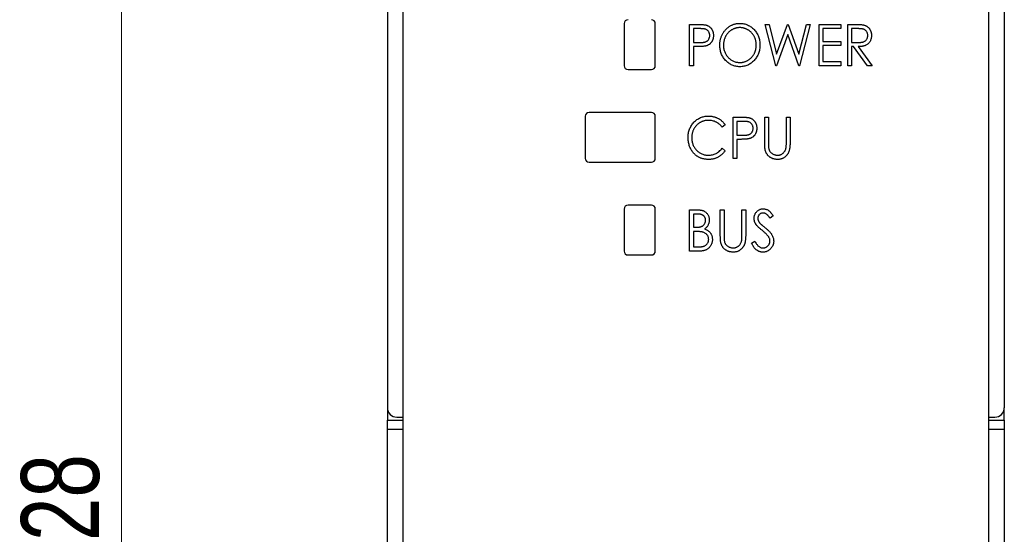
# Model space of a CAD drawing. Header units: millimetres. Extents: x 0 to 420, y 0 to 297.
# Tile 5 of 22: x 67 to 98, y 152 to 168. Entities that reach past the tile are written whole.
import ezdxf

# ---------------------------------------------------------------- set-up
doc = ezdxf.new("R2010")
doc.units = ezdxf.units.MM
doc.styles.add('SLDTEXTSTYLE1', font='TXT', dxfattribs={"width": 0.75})
doc.dimstyles.new('SLDDIMSTYLE0', dxfattribs={"dimtxt": 2.5, "dimasz": 3, "dimexe": 0, "dimexo": 0.0625, "dimtad": 1, "dimdec": 0, "dimlfac": 2, "dimrnd": 1e-09, "dimzin": 12, "dimdsep": 46, "dimtxsty": 'SLDTEXTSTYLE1', "dimblk1": 'CLOSED', "dimblk2": 'CLOSED', "dimsah": 1, "dimcen": 0.09, "dimadec": 0, "dimazin": 3, "dimtfac": 1, "dimtofl": 0, "dimtmove": 0, "dimatfit": 3, "dimldrblk": 'CLOSED', "dimfxl": 1, "dimfrac": 2, "dimtolj": 1, "dimtzin": 12, "dimarcsym": 0})

# ---------------------------------------------------------------- blocks, each defined once
blk = doc.blocks.new('_Closed')
at = {"color": 0, "linetype": 'ByBlock', "lineweight": -2}
for p, q in [((-1, 0.166667), (0, 0)), ((-1, 0.166667), (-1, -0.166667)), ((0, 0), (-1, -0.166667)), ((0, 0), (-1, 0))]:
    blk.add_line(p, q, dxfattribs=at)
blk = doc.blocks.new('_D')
at = {"color": 7, "linetype": 'Continuous', "lineweight": 0}
for p, q in [((77.562, 184.841), (69.03, 184.841)), ((70.03, 184.841), (70.03, 120.836)), ((77.562, 120.836), (69.03, 120.836))]:
    blk.add_line(p, q, dxfattribs=at)
at = {"color": 7, "linetype": 'Continuous', "lineweight": 18, "xscale": 3, "yscale": 3}
for p, rotation in [((70.03, 184.841, -29.696), 90), ((70.03, 120.836, -29.696), 270)]:
    blk.add_blockref('_Closed', p, dxfattribs=dict(at, rotation=rotation))
at = {"color": 7, "linetype": 'Continuous', "lineweight": 18, "insert": (66.808, 150.068), "char_height": 2.5, "attachment_point": 1, "rotation": 90, "style": 'SLDTEXTSTYLE1'}
blk.add_mtext('128', dxfattribs=at)

msp = doc.modelspace()

# ---------------------------------------------------------------- linework, layer by layer
at = {"color": 7, "linetype": 'Continuous', "lineweight": 25}
for p, q in [((78.562, 183.941), (78.562, 155.739)), ((98.362, 183.941), (98.362, 155.739)), ((79.062, 170.816), (79.062, 123.241)), ((97.862, 123.241), (97.862, 170.816)), ((86.162, 168.066), (86.162, 166.716)), ((87.162, 166.716), (87.162, 168.066)), ((88.264, 166.716), (88.264, 168.039)), ((88.264, 168.039), (88.507, 168.039)), ((88.603, 167.904), (88.383, 167.904)), ((88.383, 167.904), (88.383, 167.463)), ((90.69, 168.039), (90.813, 168.039)), ((91.025, 166.716), (90.69, 168.039)), ((90.813, 168.039), (91.054, 167.089)), ((91.054, 167.089), (91.399, 168.039)), ((91.399, 168.039), (91.426, 168.039)), ((91.426, 168.039), (91.767, 167.089)), ((91.767, 167.089), (92.009, 168.039)), ((92.131, 168.039), (91.793, 166.716)), ((92.009, 168.039), (92.131, 168.039)), ((92.419, 168.039), (93.115, 168.039)), ((92.419, 166.716), (92.419, 168.039)), ((93.115, 167.904), (92.538, 167.904)), ((92.538, 167.904), (92.538, 167.496)), ((93.115, 168.039), (93.115, 167.904)), ((93.335, 168.039), (93.578, 168.039)), ((93.335, 166.716), (93.335, 168.039)), ((93.454, 167.904), (93.454, 167.463)), ((93.674, 167.904), (93.454, 167.904)), ((91.41, 167.717), (91.047, 166.716)), ((91.769, 166.716), (91.41, 167.717)), ((92.538, 167.496), (93.115, 167.496)), ((93.115, 167.496), (93.115, 167.361)), ((88.383, 167.463), (88.594, 167.46)), ((88.471, 167.327), (88.383, 167.327)), ((88.383, 167.327), (88.383, 166.716)), ((92.538, 167.361), (92.538, 166.852)), ((93.115, 167.361), (92.538, 167.361)), ((93.454, 167.463), (93.669, 167.461)), ((93.525, 167.327), (93.454, 167.327)), ((93.454, 167.327), (93.454, 166.716)), ((93.966, 166.716), (93.525, 167.327)), ((93.675, 167.327), (94.116, 166.716)), ((92.538, 166.852), (93.115, 166.852)), ((93.115, 166.852), (93.115, 166.716)), ((86.287, 166.591), (87.037, 166.591)), ((88.383, 166.716), (88.264, 166.716)), ((91.047, 166.716), (91.025, 166.716)), ((91.793, 166.716), (91.769, 166.716)), ((93.115, 166.716), (92.419, 166.716)), ((93.454, 166.716), (93.335, 166.716)), ((94.116, 166.716), (93.966, 166.716)), ((84.912, 165.091), (84.912, 163.741)), ((87.037, 165.216), (85.037, 165.216)), ((87.162, 163.741), (87.162, 165.091)), ((89.655, 165.064), (89.898, 165.064)), ((89.655, 163.741), (89.655, 165.064)), ((90.673, 165.064), (90.791, 165.064)), ((90.673, 164.265), (90.673, 165.064)), ((90.791, 165.064), (90.791, 164.272)), ((91.368, 164.272), (91.368, 165.064)), ((91.368, 165.064), (91.487, 165.064)), ((91.487, 165.064), (91.487, 164.265)), ((89.401, 164.821), (89.304, 164.742)), ((89.994, 164.929), (89.774, 164.929)), ((89.774, 164.929), (89.774, 164.488)), ((89.774, 164.488), (89.985, 164.485)), ((89.861, 164.352), (89.774, 164.352)), ((89.774, 164.352), (89.774, 163.741)), ((89.304, 164.064), (89.401, 163.985)), ((89.774, 163.741), (89.655, 163.741)), ((85.037, 163.616), (87.037, 163.616)), ((86.162, 162.116), (86.162, 160.766)), ((87.037, 162.241), (86.287, 162.241)), ((87.162, 160.766), (87.162, 162.116)), ((88.264, 162.089), (88.503, 162.089)), ((88.264, 160.766), (88.264, 162.089)), ((88.525, 161.954), (88.383, 161.954)), ((88.383, 161.954), (88.383, 161.53)), ((89.248, 162.089), (89.367, 162.089)), ((89.248, 161.29), (89.248, 162.089)), ((89.367, 162.089), (89.367, 161.297)), ((89.943, 161.297), (89.943, 162.089)), ((89.943, 162.089), (90.062, 162.089)), ((90.062, 162.089), (90.062, 161.29)), ((90.944, 161.899), (90.843, 161.818)), ((88.383, 161.53), (88.453, 161.53)), ((88.453, 161.394), (88.383, 161.394)), ((88.383, 161.394), (88.383, 160.902)), ((88.383, 160.902), (88.536, 160.902)), ((90.249, 161.022), (90.353, 161.089)), ((86.287, 160.641), (87.037, 160.641)), ((88.599, 160.766), (88.264, 160.766)), ((78.564, 155.705), (78.564, 155.339)), ((98.36, 155.339), (98.36, 155.705)), ((78.564, 155.339), (79.062, 155.339)), ((78.564, 155.039), (78.564, 155.339)), ((78.862, 155.439), (79.062, 155.439)), ((97.862, 155.439), (98.062, 155.439)), ((97.862, 155.339), (98.36, 155.339)), ((98.36, 155.339), (98.36, 155.039)), ((78.564, 150.639), (78.564, 155.039)), ((98.36, 155.039), (98.36, 150.639))]:
    msp.add_line(p, q, dxfattribs=at)
at = {"color": 8, "linetype": 'Continuous', "lineweight": 25}
for p, q in [((79.062, 155.039), (78.564, 155.039)), ((98.36, 155.039), (97.862, 155.039))]:
    msp.add_line(p, q, dxfattribs=at)
at = {"color": 7, "linetype": 'Continuous', "lineweight": 25}
for centre, radius, start, end in [((86.287, 168.066), 0.125, 90, 180), ((87.037, 168.066), 0.125, 0, 90), ((86.287, 166.716), 0.125, 180, 270), ((87.037, 166.716), 0.125, 270, 0), ((85.037, 165.091), 0.125, 90, 180), ((87.037, 165.091), 0.125, 0, 90), ((85.037, 163.741), 0.125, 180, 270), ((87.037, 163.741), 0.125, 270, 0), ((86.287, 162.116), 0.125, 90, 180), ((87.037, 162.116), 0.125, 0, 90), ((86.287, 160.766), 0.125, 180, 270), ((87.037, 160.766), 0.125, 270, 0), ((78.862, 155.739), 0.3, 180, 270), ((98.062, 155.739), 0.3, 270, 0)]:
    msp.add_arc(centre, radius, start, end, dxfattribs=at)
for points, knots in [([(88.507, 168.039), (88.524, 168.039), (88.556, 168.039), (88.602, 168.038), (88.644, 168.037), (88.681, 168.034), (88.715, 168.032), (88.744, 168.028), (88.768, 168.025), (88.783, 168.021), (88.79, 168.019)], [0, 0, 0, 0, 0.1764997, 0.3390322, 0.4857534, 0.6185701, 0.735674, 0.8381849, 0.9261551, 1, 1, 1, 1]), ([(88.909, 167.684), (88.908, 167.694), (88.907, 167.716), (88.901, 167.746), (88.89, 167.776), (88.875, 167.804), (88.857, 167.829), (88.836, 167.85), (88.812, 167.868), (88.79, 167.879), (88.77, 167.886), (88.753, 167.891), (88.733, 167.895), (88.711, 167.898), (88.688, 167.901), (88.661, 167.902), (88.633, 167.903), (88.614, 167.904), (88.603, 167.904)], [0, 0, 0, 0, 0.074091, 0.147068, 0.219176, 0.292487, 0.364821, 0.434086, 0.502842, 0.57172, 0.608354, 0.649905, 0.695817, 0.746872, 0.802658, 0.863186, 0.92915, 1, 1, 1, 1]), ([(88.79, 168.019), (88.798, 168.017), (88.815, 168.012), (88.84, 168.002), (88.863, 167.99), (88.885, 167.977), (88.906, 167.961), (88.926, 167.944), (88.944, 167.925), (88.961, 167.904), (88.977, 167.882), (88.99, 167.858), (89.002, 167.832), (89.011, 167.805), (89.019, 167.777), (89.023, 167.747), (89.027, 167.716), (89.027, 167.695), (89.027, 167.684)], [0, 0, 0, 0, 0.060075, 0.119303, 0.178069, 0.236256, 0.294313, 0.353143, 0.412708, 0.473813, 0.535615, 0.597403, 0.660232, 0.723514, 0.789577, 0.856841, 0.927091, 1, 1, 1, 1]), ([(89.231, 167.372), (89.231, 167.388), (89.232, 167.419), (89.236, 167.465), (89.242, 167.511), (89.252, 167.556), (89.264, 167.6), (89.278, 167.643), (89.296, 167.685), (89.316, 167.726), (89.338, 167.766), (89.362, 167.803), (89.388, 167.838), (89.417, 167.871), (89.447, 167.902), (89.479, 167.931), (89.513, 167.957), (89.548, 167.981), (89.585, 168.003), (89.624, 168.021), (89.662, 168.038), (89.702, 168.051), (89.742, 168.061), (89.783, 168.068), (89.825, 168.073), (89.853, 168.073), (89.867, 168.073)], [0, 0, 0, 0, 0.044811, 0.089011, 0.13275, 0.176233, 0.219272, 0.262324, 0.305647, 0.348979, 0.392242, 0.43461, 0.476184, 0.517236, 0.558165, 0.598792, 0.639668, 0.680638, 0.721467, 0.761759, 0.801482, 0.840953, 0.880381, 0.919726, 0.959716, 1, 1, 1, 1]), ([(89.873, 167.937), (89.861, 167.937), (89.839, 167.937), (89.805, 167.933), (89.771, 167.927), (89.738, 167.919), (89.706, 167.908), (89.674, 167.895), (89.642, 167.88), (89.612, 167.862), (89.582, 167.842), (89.553, 167.821), (89.526, 167.798), (89.501, 167.773), (89.478, 167.747), (89.457, 167.719), (89.437, 167.689), (89.418, 167.658), (89.402, 167.626), (89.388, 167.592), (89.376, 167.558), (89.366, 167.523), (89.359, 167.486), (89.353, 167.449), (89.35, 167.411), (89.35, 167.385), (89.35, 167.372)], [0, 0, 0, 0, 0.039956, 0.079513, 0.119111, 0.158682, 0.198528, 0.238944, 0.279928, 0.321669, 0.363487, 0.405034, 0.446304, 0.487242, 0.528249, 0.569305, 0.611035, 0.653354, 0.695583, 0.737902, 0.780492, 0.823231, 0.866218, 0.910046, 0.954473, 1, 1, 1, 1]), ([(89.867, 168.073), (89.89, 168.073), (89.935, 168.071), (90.001, 168.062), (90.063, 168.046), (90.123, 168.024), (90.18, 167.995), (90.234, 167.961), (90.286, 167.92), (90.333, 167.873), (90.377, 167.822), (90.415, 167.767), (90.448, 167.709), (90.474, 167.649), (90.495, 167.585), (90.509, 167.519), (90.518, 167.449), (90.519, 167.402), (90.52, 167.378)], [0, 0, 0, 0, 0.064112, 0.12603, 0.186709, 0.24615, 0.305771, 0.366051, 0.427384, 0.490821, 0.554635, 0.61692, 0.678954, 0.740666, 0.803314, 0.866858, 0.932414, 1, 1, 1, 1]), ([(90.401, 167.379), (90.401, 167.391), (90.401, 167.417), (90.397, 167.454), (90.392, 167.491), (90.384, 167.527), (90.374, 167.562), (90.363, 167.596), (90.349, 167.628), (90.333, 167.66), (90.315, 167.691), (90.295, 167.72), (90.273, 167.748), (90.25, 167.774), (90.224, 167.798), (90.198, 167.821), (90.169, 167.843), (90.138, 167.862), (90.107, 167.88), (90.075, 167.895), (90.043, 167.908), (90.01, 167.919), (89.976, 167.927), (89.942, 167.933), (89.908, 167.937), (89.884, 167.937), (89.873, 167.937)], [0, 0, 0, 0, 0.044923, 0.089057, 0.132287, 0.174986, 0.217144, 0.258769, 0.300532, 0.342498, 0.384141, 0.425372, 0.466388, 0.507179, 0.548135, 0.589217, 0.630842, 0.673193, 0.715487, 0.757043, 0.79776, 0.838207, 0.878693, 0.918916, 0.959101, 1, 1, 1, 1]), ([(93.578, 168.039), (93.595, 168.039), (93.626, 168.039), (93.671, 168.038), (93.711, 168.037), (93.748, 168.035), (93.78, 168.032), (93.808, 168.03), (93.833, 168.026), (93.847, 168.023), (93.854, 168.021)], [0, 0, 0, 0, 0.176242, 0.33814, 0.484799, 0.617149, 0.734395, 0.837422, 0.92561, 1, 1, 1, 1]), ([(93.98, 167.686), (93.979, 167.696), (93.979, 167.717), (93.972, 167.748), (93.961, 167.777), (93.946, 167.804), (93.929, 167.829), (93.907, 167.85), (93.883, 167.868), (93.861, 167.879), (93.841, 167.886), (93.824, 167.891), (93.805, 167.895), (93.783, 167.898), (93.759, 167.901), (93.732, 167.902), (93.704, 167.903), (93.684, 167.904), (93.674, 167.904)], [0, 0, 0, 0, 0.074206, 0.146692, 0.218332, 0.29067, 0.362618, 0.431553, 0.499554, 0.567987, 0.604677, 0.646293, 0.69288, 0.744014, 0.799888, 0.86174, 0.928424, 1, 1, 1, 1]), ([(93.854, 168.021), (93.863, 168.019), (93.88, 168.014), (93.906, 168.004), (93.93, 167.992), (93.953, 167.979), (93.974, 167.963), (93.994, 167.946), (94.013, 167.926), (94.031, 167.905), (94.047, 167.882), (94.06, 167.858), (94.073, 167.832), (94.082, 167.805), (94.089, 167.777), (94.095, 167.748), (94.098, 167.717), (94.098, 167.696), (94.099, 167.685)], [0, 0, 0, 0, 0.061387, 0.1214951, 0.1810892, 0.2400382, 0.2986442, 0.3579899, 0.4184412, 0.480043, 0.5418672, 0.6041732, 0.6666824, 0.7298994, 0.7945383, 0.8604552, 0.9292113, 1, 1, 1, 1]), ([(88.594, 167.46), (88.604, 167.46), (88.624, 167.46), (88.653, 167.461), (88.68, 167.463), (88.704, 167.465), (88.727, 167.469), (88.747, 167.473), (88.765, 167.478), (88.786, 167.485), (88.81, 167.497), (88.835, 167.515), (88.857, 167.537), (88.876, 167.562), (88.89, 167.59), (88.901, 167.62), (88.907, 167.651), (88.908, 167.673), (88.909, 167.684)], [0, 0, 0, 0, 0.070231, 0.135127, 0.195896, 0.251444, 0.303058, 0.349556, 0.391936, 0.430093, 0.501229, 0.570517, 0.640124, 0.710955, 0.782914, 0.853735, 0.926014, 1, 1, 1, 1]), ([(89.027, 167.684), (89.027, 167.674), (89.027, 167.652), (89.024, 167.621), (89.018, 167.591), (89.012, 167.563), (89.002, 167.536), (88.991, 167.511), (88.978, 167.487), (88.963, 167.465), (88.946, 167.444), (88.927, 167.425), (88.907, 167.408), (88.885, 167.392), (88.862, 167.379), (88.837, 167.367), (88.81, 167.357), (88.792, 167.351), (88.783, 167.349)], [0, 0, 0, 0, 0.072309, 0.141358, 0.208207, 0.272336, 0.335143, 0.396174, 0.456668, 0.516646, 0.575929, 0.634933, 0.693693, 0.752708, 0.811962, 0.873196, 0.935504, 1, 1, 1, 1]), ([(93.669, 167.461), (93.679, 167.461), (93.698, 167.461), (93.726, 167.462), (93.752, 167.464), (93.776, 167.467), (93.799, 167.47), (93.819, 167.474), (93.837, 167.479), (93.858, 167.487), (93.881, 167.499), (93.907, 167.517), (93.929, 167.539), (93.947, 167.564), (93.962, 167.592), (93.972, 167.622), (93.979, 167.653), (93.979, 167.675), (93.98, 167.686)], [0, 0, 0, 0, 0.068884, 0.133004, 0.192369, 0.247684, 0.298447, 0.344783, 0.387444, 0.426058, 0.498477, 0.568226, 0.638295, 0.709239, 0.781676, 0.852765, 0.925523, 1, 1, 1, 1]), ([(94.099, 167.685), (94.098, 167.668), (94.097, 167.634), (94.088, 167.584), (94.073, 167.537), (94.053, 167.494), (94.026, 167.455), (93.995, 167.421), (93.958, 167.392), (93.924, 167.373), (93.893, 167.36), (93.868, 167.351), (93.841, 167.344), (93.812, 167.338), (93.78, 167.333), (93.747, 167.33), (93.712, 167.327), (93.687, 167.327), (93.675, 167.327)], [0, 0, 0, 0, 0.083484, 0.162613, 0.23918, 0.314494, 0.388385, 0.460717, 0.533791, 0.609022, 0.648239, 0.690365, 0.734562, 0.781635, 0.831635, 0.884694, 0.940506, 1, 1, 1, 1]), ([(88.783, 167.349), (88.775, 167.347), (88.758, 167.343), (88.731, 167.339), (88.698, 167.335), (88.662, 167.332), (88.62, 167.33), (88.574, 167.328), (88.524, 167.327), (88.489, 167.327), (88.471, 167.327)], [0, 0, 0, 0, 0.075269, 0.165174, 0.268129, 0.385984, 0.51806, 0.664405, 0.825035, 1, 1, 1, 1]), ([(89.878, 166.682), (89.855, 166.683), (89.811, 166.684), (89.747, 166.694), (89.685, 166.71), (89.626, 166.732), (89.57, 166.76), (89.516, 166.795), (89.465, 166.837), (89.417, 166.883), (89.374, 166.935), (89.335, 166.989), (89.303, 167.047), (89.277, 167.107), (89.256, 167.169), (89.242, 167.234), (89.233, 167.302), (89.231, 167.349), (89.231, 167.372)], [0, 0, 0, 0, 0.063524, 0.12488, 0.185155, 0.244833, 0.304627, 0.365038, 0.42717, 0.49127, 0.555588, 0.618668, 0.681008, 0.742903, 0.805249, 0.868474, 0.933217, 1, 1, 1, 1]), ([(89.35, 167.372), (89.35, 167.353), (89.351, 167.316), (89.358, 167.261), (89.37, 167.208), (89.387, 167.157), (89.409, 167.109), (89.435, 167.063), (89.467, 167.019), (89.502, 166.978), (89.541, 166.941), (89.583, 166.908), (89.626, 166.88), (89.672, 166.858), (89.719, 166.84), (89.769, 166.827), (89.82, 166.819), (89.855, 166.818), (89.873, 166.818)], [0, 0, 0, 0, 0.06753, 0.132738, 0.196163, 0.25879, 0.321017, 0.383435, 0.446363, 0.511011, 0.575079, 0.637133, 0.697793, 0.757163, 0.816573, 0.8765, 0.937463, 1, 1, 1, 1]), ([(89.873, 166.818), (89.885, 166.818), (89.908, 166.819), (89.944, 166.822), (89.978, 166.828), (90.012, 166.836), (90.045, 166.847), (90.078, 166.859), (90.11, 166.874), (90.141, 166.891), (90.17, 166.911), (90.199, 166.932), (90.225, 166.955), (90.25, 166.979), (90.273, 167.005), (90.295, 167.033), (90.315, 167.062), (90.333, 167.094), (90.349, 167.126), (90.363, 167.159), (90.374, 167.194), (90.384, 167.229), (90.392, 167.265), (90.397, 167.302), (90.401, 167.34), (90.401, 167.366), (90.401, 167.379)], [0, 0, 0, 0, 0.041661, 0.082882, 0.123552, 0.164177, 0.204273, 0.24489, 0.285869, 0.327154, 0.368651, 0.40943, 0.450115, 0.490687, 0.531109, 0.572015, 0.613338, 0.655348, 0.697698, 0.739863, 0.781905, 0.824489, 0.86732, 0.910682, 0.954948, 1, 1, 1, 1]), ([(90.52, 167.378), (90.519, 167.355), (90.518, 167.308), (90.509, 167.239), (90.495, 167.173), (90.474, 167.109), (90.448, 167.049), (90.415, 166.991), (90.377, 166.936), (90.334, 166.884), (90.286, 166.837), (90.236, 166.796), (90.182, 166.76), (90.126, 166.732), (90.068, 166.71), (90.007, 166.694), (89.943, 166.684), (89.9, 166.683), (89.878, 166.682)], [0, 0, 0, 0, 0.067668, 0.133292, 0.19714, 0.260013, 0.322488, 0.385059, 0.448295, 0.51269, 0.576673, 0.638498, 0.698729, 0.757967, 0.817157, 0.876594, 0.937343, 1, 1, 1, 1]), ([(88.213, 164.41), (88.214, 164.434), (88.215, 164.481), (88.224, 164.55), (88.238, 164.615), (88.259, 164.678), (88.285, 164.738), (88.318, 164.795), (88.356, 164.85), (88.399, 164.9), (88.447, 164.947), (88.498, 164.987), (88.553, 165.021), (88.61, 165.05), (88.671, 165.072), (88.734, 165.087), (88.801, 165.096), (88.846, 165.098), (88.869, 165.098)], [0, 0, 0, 0, 0.067236, 0.132194, 0.195391, 0.257388, 0.318778, 0.380515, 0.442528, 0.505942, 0.569171, 0.630524, 0.690882, 0.750747, 0.811024, 0.872201, 0.934998, 1, 1, 1, 1]), ([(88.866, 164.962), (88.854, 164.962), (88.83, 164.962), (88.794, 164.958), (88.759, 164.952), (88.724, 164.944), (88.691, 164.933), (88.658, 164.921), (88.625, 164.905), (88.594, 164.888), (88.564, 164.868), (88.535, 164.847), (88.508, 164.824), (88.483, 164.8), (88.46, 164.774), (88.438, 164.746), (88.418, 164.717), (88.4, 164.686), (88.384, 164.654), (88.37, 164.621), (88.358, 164.587), (88.349, 164.551), (88.341, 164.515), (88.336, 164.478), (88.333, 164.44), (88.332, 164.414), (88.332, 164.401)], [0, 0, 0, 0, 0.042054, 0.083393, 0.124454, 0.165461, 0.206316, 0.247114, 0.288563, 0.330315, 0.372018, 0.413257, 0.453959, 0.494537, 0.53495, 0.575397, 0.616502, 0.657759, 0.699337, 0.740877, 0.782508, 0.824785, 0.867453, 0.910542, 0.954879, 1, 1, 1, 1]), ([(89.304, 164.742), (89.297, 164.751), (89.284, 164.768), (89.262, 164.793), (89.239, 164.816), (89.216, 164.838), (89.191, 164.857), (89.166, 164.875), (89.139, 164.892), (89.102, 164.911), (89.055, 164.932), (88.994, 164.95), (88.931, 164.961), (88.888, 164.962), (88.866, 164.962)], [0, 0, 0, 0, 0.065249, 0.129752, 0.19303, 0.255253, 0.317083, 0.378287, 0.439499, 0.500949, 0.623295, 0.74628, 0.871322, 1, 1, 1, 1]), ([(88.869, 165.098), (88.883, 165.098), (88.911, 165.098), (88.952, 165.094), (88.992, 165.088), (89.03, 165.08), (89.069, 165.07), (89.105, 165.057), (89.141, 165.043), (89.176, 165.026), (89.21, 165.007), (89.241, 164.986), (89.272, 164.963), (89.301, 164.938), (89.328, 164.912), (89.354, 164.884), (89.378, 164.854), (89.393, 164.832), (89.401, 164.821)], [0, 0, 0, 0, 0.067002, 0.132942, 0.197212, 0.260814, 0.32354, 0.38588, 0.447839, 0.509647, 0.571537, 0.632443, 0.693319, 0.753787, 0.814645, 0.875557, 0.937659, 1, 1, 1, 1]), ([(89.898, 165.064), (89.915, 165.064), (89.947, 165.064), (89.993, 165.063), (90.035, 165.062), (90.072, 165.059), (90.105, 165.057), (90.134, 165.053), (90.159, 165.05), (90.174, 165.046), (90.181, 165.044)], [0, 0, 0, 0, 0.1765, 0.339032, 0.485753, 0.61857, 0.735674, 0.838185, 0.926155, 1, 1, 1, 1]), ([(90.181, 165.044), (90.189, 165.042), (90.206, 165.037), (90.231, 165.027), (90.254, 165.015), (90.276, 165.002), (90.297, 164.986), (90.316, 164.969), (90.335, 164.95), (90.352, 164.929), (90.368, 164.907), (90.381, 164.883), (90.393, 164.857), (90.402, 164.83), (90.409, 164.802), (90.414, 164.772), (90.418, 164.741), (90.418, 164.72), (90.418, 164.709)], [0, 0, 0, 0, 0.060075, 0.119303, 0.178069, 0.236256, 0.294313, 0.353143, 0.412708, 0.473813, 0.535615, 0.597403, 0.660232, 0.723514, 0.789577, 0.856841, 0.927091, 1, 1, 1, 1]), ([(89.985, 164.485), (89.995, 164.485), (90.015, 164.485), (90.044, 164.486), (90.07, 164.488), (90.095, 164.49), (90.117, 164.494), (90.138, 164.498), (90.156, 164.503), (90.177, 164.51), (90.2, 164.522), (90.226, 164.54), (90.248, 164.562), (90.266, 164.587), (90.281, 164.615), (90.292, 164.645), (90.298, 164.676), (90.299, 164.698), (90.299, 164.709)], [0, 0, 0, 0, 0.070231, 0.135127, 0.195896, 0.251444, 0.303058, 0.349556, 0.391936, 0.430093, 0.501229, 0.570517, 0.640124, 0.710955, 0.782914, 0.853735, 0.926014, 1, 1, 1, 1]), ([(90.299, 164.709), (90.299, 164.719), (90.298, 164.741), (90.292, 164.771), (90.281, 164.801), (90.266, 164.829), (90.248, 164.854), (90.227, 164.875), (90.203, 164.893), (90.18, 164.904), (90.16, 164.911), (90.143, 164.916), (90.124, 164.92), (90.102, 164.923), (90.078, 164.926), (90.052, 164.927), (90.024, 164.928), (90.004, 164.929), (89.994, 164.929)], [0, 0, 0, 0, 0.074091, 0.147068, 0.219176, 0.292487, 0.364821, 0.434086, 0.502842, 0.57172, 0.608354, 0.649905, 0.695817, 0.746872, 0.802658, 0.863186, 0.92915, 1, 1, 1, 1]), ([(90.418, 164.709), (90.418, 164.699), (90.417, 164.677), (90.415, 164.646), (90.409, 164.616), (90.403, 164.588), (90.393, 164.561), (90.382, 164.536), (90.369, 164.512), (90.353, 164.49), (90.336, 164.469), (90.318, 164.45), (90.298, 164.433), (90.276, 164.417), (90.252, 164.404), (90.228, 164.392), (90.201, 164.382), (90.183, 164.376), (90.174, 164.374)], [0, 0, 0, 0, 0.072309, 0.141358, 0.208207, 0.272336, 0.335143, 0.396174, 0.456668, 0.516646, 0.575929, 0.634933, 0.693693, 0.752708, 0.811962, 0.873196, 0.935504, 1, 1, 1, 1]), ([(88.368, 163.939), (88.355, 163.955), (88.331, 163.988), (88.3, 164.041), (88.273, 164.096), (88.251, 164.154), (88.234, 164.215), (88.222, 164.278), (88.215, 164.343), (88.214, 164.388), (88.213, 164.41)], [0, 0, 0, 0, 0.122254, 0.24342, 0.364291, 0.486273, 0.609794, 0.736233, 0.865843, 1, 1, 1, 1]), ([(88.332, 164.401), (88.332, 164.382), (88.333, 164.344), (88.341, 164.287), (88.352, 164.234), (88.37, 164.182), (88.391, 164.133), (88.418, 164.087), (88.449, 164.043), (88.485, 164.002), (88.524, 163.965), (88.567, 163.932), (88.612, 163.905), (88.659, 163.882), (88.709, 163.865), (88.761, 163.852), (88.816, 163.844), (88.854, 163.843), (88.873, 163.843)], [0, 0, 0, 0, 0.067402, 0.132225, 0.195291, 0.256964, 0.318228, 0.379385, 0.441024, 0.503862, 0.566597, 0.627855, 0.688166, 0.748276, 0.808707, 0.870424, 0.93412, 1, 1, 1, 1]), ([(90.174, 164.374), (90.166, 164.372), (90.149, 164.368), (90.121, 164.364), (90.089, 164.36), (90.052, 164.357), (90.011, 164.355), (89.965, 164.353), (89.915, 164.352), (89.88, 164.352), (89.861, 164.352)], [0, 0, 0, 0, 0.075269, 0.165174, 0.268129, 0.385984, 0.51806, 0.664405, 0.825035, 1, 1, 1, 1]), ([(88.873, 163.843), (88.894, 163.844), (88.936, 163.845), (88.997, 163.856), (89.055, 163.873), (89.11, 163.897), (89.163, 163.928), (89.213, 163.967), (89.261, 164.012), (89.289, 164.046), (89.304, 164.064)], [0, 0, 0, 0, 0.1259, 0.248079, 0.368237, 0.488157, 0.609636, 0.7344, 0.864047, 1, 1, 1, 1]), ([(90.695, 163.986), (90.693, 163.993), (90.689, 164.009), (90.685, 164.034), (90.681, 164.063), (90.678, 164.096), (90.676, 164.133), (90.674, 164.174), (90.673, 164.218), (90.673, 164.249), (90.673, 164.265)], [0, 0, 0, 0, 0.077936, 0.169149, 0.274074, 0.391816, 0.523462, 0.668216, 0.827041, 1, 1, 1, 1]), ([(90.791, 164.272), (90.791, 164.26), (90.791, 164.239), (90.791, 164.209), (90.792, 164.182), (90.793, 164.158), (90.793, 164.138), (90.794, 164.121), (90.795, 164.107), (90.796, 164.099), (90.796, 164.096)], [0, 0, 0, 0, 0.191105, 0.362655, 0.516171, 0.650128, 0.766034, 0.862527, 0.941006, 1, 1, 1, 1]), ([(90.796, 164.096), (90.798, 164.083), (90.802, 164.059), (90.811, 164.025), (90.823, 163.994), (90.839, 163.965), (90.859, 163.94), (90.883, 163.917), (90.912, 163.896), (90.944, 163.878), (90.979, 163.862), (91.014, 163.851), (91.05, 163.844), (91.074, 163.843), (91.085, 163.843)], [0, 0, 0, 0, 0.088938, 0.172727, 0.251185, 0.32638, 0.400988, 0.479456, 0.562461, 0.652032, 0.742988, 0.831017, 0.915851, 1, 1, 1, 1]), ([(91.085, 163.843), (91.096, 163.843), (91.116, 163.844), (91.146, 163.849), (91.176, 163.858), (91.205, 163.87), (91.232, 163.885), (91.257, 163.903), (91.28, 163.924), (91.3, 163.947), (91.318, 163.973), (91.333, 164.002), (91.346, 164.033), (91.352, 164.055), (91.355, 164.066)], [0, 0, 0, 0, 0.081412, 0.161686, 0.242811, 0.324775, 0.407586, 0.488453, 0.56979, 0.650718, 0.733306, 0.819186, 0.907133, 1, 1, 1, 1]), ([(91.487, 164.265), (91.487, 164.251), (91.486, 164.223), (91.485, 164.182), (91.482, 164.142), (91.479, 164.106), (91.474, 164.071), (91.469, 164.038), (91.463, 164.007), (91.455, 163.979), (91.446, 163.952), (91.434, 163.926), (91.422, 163.9), (91.406, 163.876), (91.389, 163.853), (91.37, 163.83), (91.349, 163.809), (91.326, 163.788), (91.301, 163.769), (91.275, 163.753), (91.248, 163.739), (91.219, 163.727), (91.189, 163.718), (91.158, 163.712), (91.125, 163.708), (91.103, 163.708), (91.092, 163.707)], [0, 0, 0, 0, 0.055741, 0.108782, 0.159483, 0.20722, 0.252436, 0.295103, 0.335609, 0.373517, 0.409957, 0.446416, 0.482967, 0.519684, 0.557168, 0.594999, 0.634172, 0.674127, 0.714136, 0.754079, 0.793688, 0.83312, 0.873373, 0.914549, 0.95654, 1, 1, 1, 1]), ([(91.355, 164.066), (91.356, 164.071), (91.359, 164.081), (91.361, 164.099), (91.363, 164.12), (91.365, 164.144), (91.366, 164.171), (91.367, 164.202), (91.368, 164.236), (91.368, 164.259), (91.368, 164.272)], [0, 0, 0, 0, 0.069596, 0.155423, 0.257515, 0.37358, 0.506166, 0.6554, 0.819993, 1, 1, 1, 1]), ([(88.871, 163.707), (88.857, 163.707), (88.831, 163.708), (88.793, 163.711), (88.756, 163.715), (88.72, 163.722), (88.684, 163.729), (88.65, 163.74), (88.617, 163.751), (88.585, 163.765), (88.554, 163.78), (88.524, 163.797), (88.496, 163.817), (88.468, 163.837), (88.441, 163.86), (88.415, 163.884), (88.391, 163.911), (88.376, 163.929), (88.368, 163.939)], [0, 0, 0, 0, 0.068335, 0.135464, 0.200567, 0.264774, 0.327263, 0.389343, 0.450083, 0.510699, 0.570569, 0.630747, 0.691051, 0.751063, 0.812002, 0.873718, 0.936106, 1, 1, 1, 1]), ([(89.401, 163.985), (89.393, 163.974), (89.378, 163.953), (89.353, 163.922), (89.326, 163.894), (89.299, 163.867), (89.27, 163.842), (89.239, 163.819), (89.207, 163.798), (89.174, 163.779), (89.139, 163.762), (89.104, 163.748), (89.067, 163.735), (89.03, 163.725), (88.992, 163.717), (88.952, 163.712), (88.912, 163.708), (88.884, 163.708), (88.871, 163.707)], [0, 0, 0, 0, 0.063576, 0.126691, 0.188634, 0.249942, 0.311426, 0.372445, 0.433495, 0.495161, 0.556733, 0.61789, 0.679838, 0.742002, 0.804922, 0.868441, 0.933689, 1, 1, 1, 1]), ([(91.092, 163.707), (91.08, 163.708), (91.056, 163.708), (91.021, 163.712), (90.987, 163.718), (90.954, 163.726), (90.923, 163.737), (90.893, 163.75), (90.864, 163.766), (90.837, 163.783), (90.812, 163.803), (90.788, 163.825), (90.767, 163.848), (90.748, 163.873), (90.731, 163.899), (90.717, 163.927), (90.704, 163.956), (90.698, 163.976), (90.695, 163.986)], [0, 0, 0, 0, 0.069994, 0.137225, 0.203144, 0.267439, 0.330757, 0.392722, 0.455101, 0.517382, 0.579131, 0.639383, 0.69929, 0.758596, 0.817649, 0.877496, 0.938128, 1, 1, 1, 1]), ([(90.333, 161.814), (90.334, 161.828), (90.335, 161.856), (90.342, 161.896), (90.354, 161.935), (90.37, 161.971), (90.391, 162.005), (90.416, 162.035), (90.445, 162.061), (90.477, 162.083), (90.512, 162.101), (90.549, 162.114), (90.587, 162.121), (90.614, 162.123), (90.627, 162.123)], [0, 0, 0, 0, 0.088291, 0.174419, 0.258423, 0.342317, 0.425287, 0.506935, 0.587922, 0.670559, 0.753145, 0.834844, 0.916686, 1, 1, 1, 1]), ([(90.627, 162.123), (90.641, 162.123), (90.669, 162.122), (90.71, 162.112), (90.749, 162.097), (90.781, 162.079), (90.806, 162.062), (90.825, 162.046), (90.844, 162.028), (90.864, 162.007), (90.884, 161.984), (90.904, 161.958), (90.924, 161.929), (90.937, 161.909), (90.944, 161.899)], [0, 0, 0, 0, 0.103822, 0.205919, 0.309231, 0.415653, 0.47222, 0.532858, 0.597819, 0.667857, 0.743177, 0.823448, 0.908942, 1, 1, 1, 1]), ([(88.503, 162.089), (88.515, 162.089), (88.537, 162.089), (88.57, 162.087), (88.601, 162.084), (88.63, 162.08), (88.657, 162.075), (88.681, 162.068), (88.704, 162.061), (88.731, 162.049), (88.761, 162.031), (88.795, 162.004), (88.823, 161.972), (88.848, 161.936), (88.867, 161.895), (88.882, 161.853), (88.89, 161.808), (88.891, 161.777), (88.892, 161.761)], [0, 0, 0, 0, 0.060411, 0.117245, 0.171021, 0.220982, 0.268098, 0.311607, 0.352705, 0.391223, 0.464448, 0.5367, 0.610578, 0.686475, 0.763836, 0.840678, 0.919304, 1, 1, 1, 1]), ([(88.773, 161.759), (88.773, 161.766), (88.773, 161.781), (88.77, 161.802), (88.765, 161.822), (88.758, 161.84), (88.75, 161.857), (88.74, 161.874), (88.728, 161.888), (88.714, 161.902), (88.698, 161.914), (88.68, 161.925), (88.659, 161.933), (88.637, 161.941), (88.612, 161.946), (88.585, 161.951), (88.556, 161.953), (88.536, 161.953), (88.525, 161.954)], [0, 0, 0, 0, 0.06133, 0.120228, 0.176295, 0.231183, 0.28436, 0.336804, 0.390319, 0.444102, 0.499931, 0.558187, 0.620048, 0.685431, 0.755834, 0.832075, 0.912837, 1, 1, 1, 1]), ([(90.399, 161.613), (90.393, 161.621), (90.383, 161.636), (90.37, 161.66), (90.358, 161.685), (90.35, 161.71), (90.342, 161.735), (90.337, 161.761), (90.334, 161.788), (90.334, 161.805), (90.333, 161.814)], [0, 0, 0, 0, 0.130877, 0.257719, 0.382316, 0.506626, 0.628302, 0.751527, 0.87547, 1, 1, 1, 1]), ([(90.62, 161.987), (90.608, 161.987), (90.585, 161.986), (90.553, 161.976), (90.523, 161.961), (90.498, 161.94), (90.478, 161.914), (90.463, 161.885), (90.454, 161.854), (90.453, 161.831), (90.452, 161.82)], [0, 0, 0, 0, 0.133507, 0.258557, 0.380724, 0.504971, 0.628085, 0.748901, 0.871477, 1, 1, 1, 1]), ([(90.452, 161.82), (90.452, 161.813), (90.453, 161.799), (90.456, 161.778), (90.461, 161.757), (90.468, 161.736), (90.479, 161.715), (90.492, 161.694), (90.509, 161.671), (90.522, 161.657), (90.529, 161.649)], [0, 0, 0, 0, 0.110385, 0.220503, 0.331137, 0.443585, 0.563154, 0.695062, 0.839762, 1, 1, 1, 1]), ([(90.843, 161.818), (90.838, 161.826), (90.827, 161.842), (90.811, 161.865), (90.795, 161.885), (90.78, 161.903), (90.766, 161.919), (90.752, 161.933), (90.739, 161.945), (90.722, 161.957), (90.702, 161.969), (90.675, 161.98), (90.648, 161.986), (90.629, 161.987), (90.62, 161.987)], [0, 0, 0, 0, 0.102557, 0.196911, 0.284395, 0.364416, 0.437215, 0.503536, 0.563602, 0.61645, 0.714669, 0.808954, 0.904132, 1, 1, 1, 1]), ([(88.453, 161.53), (88.464, 161.53), (88.484, 161.53), (88.513, 161.531), (88.539, 161.533), (88.564, 161.536), (88.587, 161.539), (88.607, 161.544), (88.625, 161.549), (88.647, 161.557), (88.671, 161.569), (88.697, 161.588), (88.719, 161.61), (88.738, 161.636), (88.754, 161.664), (88.765, 161.694), (88.772, 161.726), (88.773, 161.748), (88.773, 161.759)], [0, 0, 0, 0, 0.069184, 0.133671, 0.193573, 0.248874, 0.299806, 0.346427, 0.38874, 0.427283, 0.498939, 0.569184, 0.639423, 0.710845, 0.782802, 0.854631, 0.925945, 1, 1, 1, 1]), ([(88.892, 161.761), (88.891, 161.747), (88.89, 161.718), (88.883, 161.676), (88.871, 161.636), (88.855, 161.599), (88.834, 161.563), (88.808, 161.532), (88.778, 161.503), (88.754, 161.488), (88.743, 161.48)], [0, 0, 0, 0, 0.131479, 0.258232, 0.38261, 0.506215, 0.627933, 0.750087, 0.872821, 1, 1, 1, 1]), ([(88.743, 161.48), (88.758, 161.474), (88.786, 161.463), (88.825, 161.444), (88.858, 161.423), (88.887, 161.399), (88.911, 161.374), (88.932, 161.347), (88.951, 161.317), (88.966, 161.286), (88.978, 161.252), (88.987, 161.216), (88.992, 161.18), (88.993, 161.154), (88.993, 161.142)], [0, 0, 0, 0, 0.105094, 0.200987, 0.288426, 0.36794, 0.443759, 0.519243, 0.59631, 0.674393, 0.754077, 0.833933, 0.916123, 1, 1, 1, 1]), ([(90.59, 161.433), (90.578, 161.443), (90.554, 161.462), (90.521, 161.49), (90.492, 161.516), (90.466, 161.539), (90.444, 161.561), (90.425, 161.58), (90.41, 161.597), (90.402, 161.608), (90.399, 161.613)], [0, 0, 0, 0, 0.179535, 0.344506, 0.492131, 0.62464, 0.742099, 0.843179, 0.92954, 1, 1, 1, 1]), ([(90.529, 161.649), (90.531, 161.646), (90.537, 161.64), (90.549, 161.63), (90.563, 161.618), (90.581, 161.603), (90.602, 161.585), (90.627, 161.565), (90.655, 161.542), (90.675, 161.526), (90.686, 161.517)], [0, 0, 0, 0, 0.053039, 0.126288, 0.218872, 0.334457, 0.469409, 0.625738, 0.802267, 1, 1, 1, 1]), ([(90.686, 161.517), (90.698, 161.507), (90.723, 161.487), (90.758, 161.456), (90.79, 161.427), (90.818, 161.398), (90.844, 161.37), (90.866, 161.343), (90.886, 161.317), (90.907, 161.283), (90.928, 161.242), (90.947, 161.192), (90.959, 161.141), (90.96, 161.107), (90.961, 161.09)], [0, 0, 0, 0, 0.093761, 0.181614, 0.264342, 0.341677, 0.41338, 0.479975, 0.541968, 0.599292, 0.705911, 0.807015, 0.904485, 1, 1, 1, 1]), ([(88.671, 161.378), (88.666, 161.38), (88.653, 161.382), (88.633, 161.385), (88.61, 161.388), (88.584, 161.39), (88.556, 161.392), (88.524, 161.393), (88.489, 161.394), (88.465, 161.394), (88.453, 161.394)], [0, 0, 0, 0, 0.0801407, 0.1716876, 0.2772386, 0.3957503, 0.527398, 0.670909, 0.828844, 1, 1, 1, 1]), ([(88.875, 161.142), (88.874, 161.156), (88.873, 161.183), (88.862, 161.222), (88.845, 161.259), (88.821, 161.292), (88.791, 161.321), (88.756, 161.346), (88.716, 161.365), (88.687, 161.374), (88.671, 161.378)], [0, 0, 0, 0, 0.122978, 0.241496, 0.358865, 0.47987, 0.603747, 0.728862, 0.860622, 1, 1, 1, 1]), ([(89.27, 161.011), (89.269, 161.018), (89.264, 161.034), (89.26, 161.059), (89.256, 161.088), (89.253, 161.121), (89.251, 161.158), (89.249, 161.199), (89.248, 161.243), (89.248, 161.274), (89.248, 161.29)], [0, 0, 0, 0, 0.077936, 0.169149, 0.274074, 0.391816, 0.523462, 0.668216, 0.827041, 1, 1, 1, 1]), ([(89.367, 161.297), (89.367, 161.285), (89.367, 161.264), (89.367, 161.234), (89.367, 161.207), (89.368, 161.183), (89.368, 161.163), (89.369, 161.146), (89.37, 161.132), (89.371, 161.124), (89.372, 161.121)], [0, 0, 0, 0, 0.191105, 0.362655, 0.516171, 0.650128, 0.766034, 0.862527, 0.941006, 1, 1, 1, 1]), ([(90.062, 161.29), (90.062, 161.276), (90.062, 161.248), (90.06, 161.207), (90.058, 161.167), (90.054, 161.131), (90.05, 161.096), (90.044, 161.063), (90.038, 161.032), (90.03, 161.004), (90.021, 160.977), (90.01, 160.951), (89.997, 160.925), (89.981, 160.901), (89.965, 160.878), (89.945, 160.855), (89.924, 160.834), (89.901, 160.813), (89.877, 160.794), (89.851, 160.778), (89.823, 160.764), (89.795, 160.752), (89.765, 160.743), (89.733, 160.737), (89.701, 160.733), (89.679, 160.733), (89.667, 160.732)], [0, 0, 0, 0, 0.055741, 0.108782, 0.159483, 0.20722, 0.252436, 0.295103, 0.335609, 0.373517, 0.409957, 0.446416, 0.482967, 0.519684, 0.557168, 0.594999, 0.634172, 0.674127, 0.714136, 0.754079, 0.793688, 0.83312, 0.873373, 0.914549, 0.95654, 1, 1, 1, 1]), ([(89.931, 161.091), (89.932, 161.096), (89.934, 161.106), (89.936, 161.124), (89.938, 161.145), (89.94, 161.169), (89.941, 161.196), (89.943, 161.227), (89.943, 161.261), (89.943, 161.284), (89.943, 161.297)], [0, 0, 0, 0, 0.069596, 0.155423, 0.257515, 0.37358, 0.506166, 0.6554, 0.819993, 1, 1, 1, 1]), ([(90.8, 161.222), (90.795, 161.23), (90.784, 161.246), (90.765, 161.269), (90.743, 161.294), (90.719, 161.32), (90.69, 161.346), (90.66, 161.374), (90.626, 161.404), (90.602, 161.423), (90.59, 161.433)], [0, 0, 0, 0, 0.092213, 0.193119, 0.303009, 0.423363, 0.552489, 0.69176, 0.840671, 1, 1, 1, 1]), ([(90.842, 161.092), (90.842, 161.103), (90.84, 161.126), (90.833, 161.159), (90.819, 161.191), (90.807, 161.212), (90.8, 161.222)], [0, 0, 0, 0, 0.238336, 0.482311, 0.73314, 1, 1, 1, 1]), ([(88.536, 160.902), (88.547, 160.902), (88.568, 160.902), (88.599, 160.903), (88.627, 160.905), (88.653, 160.909), (88.677, 160.912), (88.698, 160.917), (88.717, 160.923), (88.74, 160.931), (88.765, 160.944), (88.792, 160.964), (88.816, 160.988), (88.837, 161.015), (88.854, 161.045), (88.866, 161.076), (88.873, 161.108), (88.874, 161.131), (88.875, 161.142)], [0, 0, 0, 0, 0.069807, 0.134579, 0.194415, 0.250549, 0.301262, 0.347969, 0.390185, 0.42866, 0.500914, 0.571392, 0.642245, 0.714971, 0.787795, 0.858561, 0.928895, 1, 1, 1, 1]), ([(88.993, 161.142), (88.993, 161.129), (88.993, 161.104), (88.987, 161.066), (88.979, 161.031), (88.967, 160.996), (88.952, 160.964), (88.934, 160.932), (88.912, 160.903), (88.887, 160.875), (88.859, 160.849), (88.829, 160.827), (88.796, 160.808), (88.761, 160.793), (88.723, 160.781), (88.684, 160.773), (88.642, 160.767), (88.613, 160.767), (88.599, 160.766)], [0, 0, 0, 0, 0.0633629, 0.1246272, 0.184367, 0.243059, 0.3018438, 0.3613377, 0.4211797, 0.4829026, 0.5445951, 0.6059988, 0.6673673, 0.7294911, 0.7932578, 0.8593414, 0.927971, 1, 1, 1, 1]), ([(89.667, 160.732), (89.655, 160.733), (89.631, 160.733), (89.596, 160.737), (89.562, 160.743), (89.529, 160.751), (89.498, 160.762), (89.468, 160.775), (89.44, 160.791), (89.412, 160.808), (89.387, 160.828), (89.364, 160.85), (89.342, 160.873), (89.324, 160.898), (89.307, 160.924), (89.293, 160.952), (89.28, 160.981), (89.274, 161.001), (89.27, 161.011)], [0, 0, 0, 0, 0.069994, 0.137225, 0.203144, 0.267439, 0.330757, 0.392722, 0.455101, 0.517382, 0.579131, 0.639383, 0.69929, 0.758596, 0.817649, 0.877496, 0.938128, 1, 1, 1, 1]), ([(89.372, 161.121), (89.373, 161.108), (89.377, 161.084), (89.386, 161.05), (89.399, 161.019), (89.414, 160.99), (89.434, 160.965), (89.458, 160.942), (89.487, 160.921), (89.519, 160.903), (89.554, 160.887), (89.589, 160.876), (89.625, 160.869), (89.649, 160.868), (89.661, 160.868)], [0, 0, 0, 0, 0.0889375, 0.1727267, 0.251185, 0.3263801, 0.4009876, 0.479456, 0.5624606, 0.6520321, 0.742988, 0.8310174, 0.9158505, 1, 1, 1, 1]), ([(89.661, 160.868), (89.671, 160.868), (89.691, 160.869), (89.722, 160.874), (89.751, 160.883), (89.78, 160.895), (89.807, 160.91), (89.832, 160.928), (89.855, 160.949), (89.875, 160.972), (89.893, 160.998), (89.908, 161.027), (89.921, 161.058), (89.927, 161.08), (89.931, 161.091)], [0, 0, 0, 0, 0.081412, 0.161686, 0.242811, 0.324775, 0.407586, 0.488453, 0.56979, 0.650718, 0.733306, 0.819186, 0.907133, 1, 1, 1, 1]), ([(90.616, 160.732), (90.607, 160.733), (90.589, 160.733), (90.562, 160.736), (90.536, 160.741), (90.51, 160.749), (90.485, 160.758), (90.461, 160.769), (90.437, 160.783), (90.414, 160.799), (90.392, 160.817), (90.37, 160.838), (90.348, 160.862), (90.327, 160.888), (90.307, 160.918), (90.287, 160.95), (90.267, 160.984), (90.255, 161.009), (90.249, 161.022)], [0, 0, 0, 0, 0.055089, 0.109447, 0.163323, 0.216767, 0.269874, 0.324148, 0.378969, 0.434708, 0.492467, 0.553707, 0.618022, 0.686132, 0.757893, 0.834258, 0.914668, 1, 1, 1, 1]), ([(90.353, 161.089), (90.362, 161.071), (90.38, 161.038), (90.41, 160.993), (90.44, 160.955), (90.472, 160.923), (90.505, 160.899), (90.54, 160.881), (90.575, 160.87), (90.6, 160.869), (90.612, 160.868)], [0, 0, 0, 0, 0.165307, 0.315251, 0.451801, 0.576089, 0.690151, 0.796612, 0.898685, 1, 1, 1, 1]), ([(90.612, 160.868), (90.622, 160.868), (90.643, 160.869), (90.673, 160.875), (90.702, 160.885), (90.73, 160.898), (90.756, 160.915), (90.778, 160.935), (90.798, 160.957), (90.814, 160.982), (90.827, 161.008), (90.836, 161.035), (90.841, 161.064), (90.842, 161.083), (90.842, 161.092)], [0, 0, 0, 0, 0.086779, 0.172012, 0.257, 0.344091, 0.430347, 0.513787, 0.595624, 0.677565, 0.75969, 0.839996, 0.919133, 1, 1, 1, 1]), ([(90.961, 161.09), (90.961, 161.079), (90.96, 161.055), (90.955, 161.021), (90.948, 160.987), (90.936, 160.955), (90.922, 160.924), (90.904, 160.894), (90.884, 160.866), (90.861, 160.839), (90.835, 160.814), (90.808, 160.792), (90.779, 160.773), (90.749, 160.759), (90.718, 160.747), (90.685, 160.738), (90.651, 160.733), (90.628, 160.733), (90.616, 160.732)], [0, 0, 0, 0, 0.064367, 0.127345, 0.188922, 0.250384, 0.312021, 0.374404, 0.437663, 0.502985, 0.567803, 0.63098, 0.692076, 0.752595, 0.813028, 0.874016, 0.936113, 1, 1, 1, 1])]:
    msp.add_open_spline(points, degree=3, knots=knots, dxfattribs=at)

# ---------------------------------------------------------------- dimensions: what is measured, and where the dimension line sits
at = {"color": 7, "linetype": 'Continuous', "lineweight": 18}
dim = msp.add_linear_dim(base=(70.03, 120.836), p1=(78.562, 184.841), p2=(78.562, 120.836), angle=90, dimstyle='SLDDIMSTYLE0', dxfattribs=at)
dim.commit()
dim.dimension.update_dxf_attribs({"geometry": '_D', "text_midpoint": (70.03, 152.839), "dimtype": 160})

doc.saveas('drawing.dxf')
